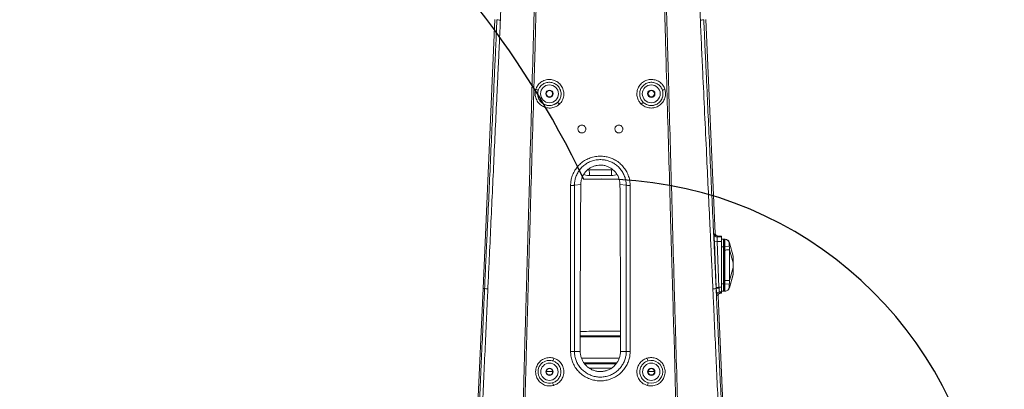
# Model space of a CAD drawing. Header units: millimetres. Extents: x 0 to 16820, y 0 to 11880.
# Tile 20 of 122: x 2093 to 3157, y 7331 to 7729. Entities that reach past the tile are written whole.
import ezdxf

# ---------------------------------------------------------------- set-up
doc = ezdxf.new("R2010")
doc.units = ezdxf.units.MM
doc.header["$LTSCALE"] = 20
doc.linetypes.add('PHANTOM', pattern=[12.7, 6.35, -1.27, 1.27, -1.27, 1.27, -1.27])
doc.styles.add('SLDTEXTSTYLE0', font='TXT', dxfattribs={"width": 0.605})
doc.dimstyles.new('SLDDIMSTYLE0', dxfattribs={"dimtxt": 140, "dimasz": 100, "dimexe": 0, "dimexo": 0.0625, "dimgap": 35, "dimtad": 1, "dimtoh": 1, "dimdec": 0, "dimrnd": 1e-09, "dimzin": 12, "dimdsep": 46, "dimtxsty": 'SLDTEXTSTYLE0', "dimsah": 1, "dimcen": 0.09, "dimadec": 0, "dimazin": 0, "dimtfac": 1, "dimtofl": 0, "dimtmove": 0, "dimatfit": 3, "dimfxl": 1, "dimfrac": 2, "dimtolj": 1, "dimtzin": 12, "dimarcsym": 0})

# ---------------------------------------------------------------- blocks, each defined once
blk = doc.blocks.new('*D5')
at = {"color": 7, "linetype": 'Continuous', "lineweight": 0}
for p, q in [((2720.8, 9015.3), (5150.8, 9015.3)), ((5120.8, 9015.3), (5120.8, 6644.5)), ((2871, 6644.5), (5150.8, 6644.5))]:
    blk.add_line(p, q, dxfattribs=at)
for points in [[(5120.8, 9015.3), (5105.8, 8915.3), (5135.8, 8915.3)], [(5120.8, 6644.5), (5135.8, 6744.5), (5105.8, 6744.5)]]:
    blk.add_solid(points, dxfattribs=at)
at = {"color": 7, "linetype": 'Continuous', "lineweight": 0, "insert": (4940.3, 7616), "char_height": 140, "attachment_point": 1, "rotation": 90, "style": 'SLDTEXTSTYLE0'}
blk.add_mtext('2371', dxfattribs=at)

msp = doc.modelspace()

# ---------------------------------------------------------------- linework, layer by layer
at = {"color": 7, "linetype": 'Continuous', "lineweight": 0}
for p, q in [((2606.89, 7729.47), (2593.99, 7439.47)), ((2844.94, 7498.77), (2834.67, 7729.47)), ((2708.8, 7567.48), (2707.28, 7567.6)), ((2732.76, 7567.48), (2708.8, 7567.48)), ((2734.28, 7567.59), (2732.76, 7567.48)), ((2692.81, 7550.74), (2699.6, 7551.64)), ((2699.6, 7551.64), (2699.6, 7551.47)), ((2748.76, 7550.74), (2741.97, 7551.64)), ((2741.97, 7551.47), (2741.97, 7551.64)), ((2847.94, 7495.91), (2851.78, 7495.91)), ((2851.78, 7495.91), (2851.78, 7494.99)), ((2851.78, 7489.99), (2851.78, 7494.99)), ((2851.78, 7492.47), (2853.78, 7492.47)), ((2853.78, 7484.47), (2853.78, 7492.47)), ((2853.93, 7492.37), (2854.28, 7492.47)), ((2854.28, 7492.47), (2854.28, 7484.47)), ((2855.23, 7492.47), (2854.28, 7492.47)), ((2855.23, 7492.47), (2855.44, 7492.47)), ((2851.78, 7478.18), (2851.78, 7489.99)), ((2853.78, 7444.47), (2853.78, 7484.47)), ((2854.28, 7484.47), (2854.28, 7444.47)), ((2864.18, 7474.38), (2860.31, 7488.8)), ((2851.78, 7440.65), (2851.78, 7478.18)), ((2860.31, 7440.13), (2864.13, 7454.37)), ((2593.99, 7439.47), (2580.92, 7145.69)), ((2851.78, 7435.66), (2851.78, 7440.65)), ((2853.78, 7436.47), (2853.78, 7444.47)), ((2854.28, 7444.47), (2854.28, 7436.47)), ((2847.94, 7431.34), (2847.94, 7431.34)), ((2860.64, 7145.69), (2847.94, 7431.34)), ((2850.93, 7434.47), (2851.78, 7434.47)), ((2851.78, 7436.47), (2853.78, 7436.47)), ((2851.78, 7435.48), (2851.78, 7435.66)), ((2851.78, 7434.47), (2851.78, 7435.48)), ((2853.93, 7436.56), (2854.28, 7436.47)), ((2855.23, 7436.47), (2854.28, 7436.47)), ((2855.44, 7436.47), (2855.23, 7436.47)), ((2774.25, 7361.69), (2772.22, 7361.27))]:
    msp.add_line(p, q, dxfattribs=at)
at = {"color": 8, "linetype": 'Continuous', "lineweight": 0}
for p, q in [((2707.17, 7567.49), (2708.8, 7567.36)), ((2708.8, 7567.48), (2708.8, 7567.36)), ((2708.8, 7567.36), (2732.76, 7567.36)), ((2732.76, 7567.36), (2734.4, 7567.48)), ((2732.76, 7567.48), (2732.76, 7567.36)), ((2692.81, 7550.74), (2692.81, 7550.74)), ((2748.76, 7550.74), (2748.76, 7550.74)), ((2844.06, 7497.86), (2844.94, 7498.77)), ((2847.94, 7495.91), (2847.06, 7494.99)), ((2847.06, 7494.99), (2851.78, 7494.99)), ((2853.93, 7492.37), (2853.93, 7484.47)), ((2846.98, 7489.99), (2843.98, 7489.87)), ((2845.94, 7440.53), (2843.98, 7489.87)), ((2846.98, 7489.99), (2848.93, 7440.65)), ((2851.78, 7489.99), (2846.98, 7489.99)), ((2851.78, 7484.47), (2853.78, 7484.47)), ((2853.78, 7484.47), (2853.93, 7484.47)), ((2853.93, 7484.47), (2854.28, 7484.47)), ((2853.93, 7484.47), (2853.93, 7444.47)), ((2855.23, 7484.47), (2854.28, 7484.47)), ((2855.23, 7484.47), (2860.14, 7484.92)), ((2855.44, 7480.88), (2855.23, 7484.47)), ((2855.44, 7448.05), (2855.44, 7480.88)), ((2860.28, 7488.73), (2864.16, 7474.18)), ((2860.28, 7480.91), (2860.28, 7480.91)), ((2860.28, 7480.91), (2864.16, 7467.08)), ((2851.6, 7440.65), (2851.78, 7478.18)), ((2860.28, 7448.02), (2864.16, 7461.85)), ((2855.23, 7444.47), (2855.44, 7448.05)), ((2860.28, 7440.21), (2864.16, 7454.75)), ((2595.72, 7439.39), (2593.99, 7439.47)), ((2595.72, 7439.39), (2595.72, 7439.39)), ((2845.85, 7439.39), (2845.99, 7439.4)), ((2845.85, 7439.39), (2845.85, 7439.39)), ((2848.93, 7440.65), (2845.94, 7440.53)), ((2845.99, 7439.4), (2845.99, 7439.4)), ((2848.93, 7440.65), (2851.6, 7440.65)), ((2851.78, 7440.65), (2851.6, 7440.65)), ((2851.6, 7435.66), (2851.6, 7440.65)), ((2851.78, 7444.47), (2853.78, 7444.47)), ((2853.78, 7444.47), (2853.93, 7444.47)), ((2853.93, 7444.47), (2854.28, 7444.47)), ((2853.93, 7444.47), (2853.93, 7436.56)), ((2855.23, 7444.47), (2854.28, 7444.47)), ((2860.14, 7444.01), (2855.23, 7444.47)), ((2847.94, 7431.34), (2846.69, 7432.53)), ((2851.6, 7435.66), (2849.68, 7435.66)), ((2849.68, 7435.66), (2850.93, 7434.47)), ((2851.78, 7435.48), (2851.6, 7435.66)), ((2699.04, 7387.15), (2742.52, 7387.22)), ((2699.05, 7371.47), (2692.78, 7371.47)), ((2741.25, 7364.25), (2700.39, 7364.19)), ((2700.45, 7364.02), (2741.19, 7364.02)), ((2742.52, 7371.47), (2748.79, 7371.47)), ((2738.51, 7359.03), (2703.01, 7359.03)), ((2703.66, 7358.21), (2737.94, 7358.21)), ((2732.48, 7353.22), (2709.15, 7353.22)), ((2662.39, 7349.71), (2669.17, 7349.71)), ((2772.39, 7349.71), (2779.17, 7349.71))]:
    msp.add_line(p, q, dxfattribs=at)
at = {"color": 8, "linetype": 'Continuous', "lineweight": 0, "flags": 128}
for points in [[(2860.32, 7488.81), (2860.32, 7488.81), (2860.28, 7488.73), (2860.28, 7488.73), (2860.28, 7488.73)], [(2864.13, 7454.37), (2864.14, 7454.45), (2864.16, 7454.75), (2864.16, 7454.75), (2864.16, 7454.75)], [(2692.78, 7371.47), (2692.39, 7371.47), (2691.94, 7371.47), (2691.45, 7371.47), (2690.92, 7371.47), (2690.36, 7371.47), (2689.77, 7371.47), (2689.17, 7371.47), (2688.57, 7371.47)], [(2753, 7371.47), (2752.39, 7371.47), (2751.8, 7371.47), (2751.21, 7371.47), (2750.65, 7371.47), (2750.12, 7371.47), (2749.63, 7371.47), (2749.18, 7371.47), (2748.79, 7371.47)]]:
    msp.add_lwpolyline(points, dxfattribs=at)
at = {"color": 8, "linetype": 'Continuous', "lineweight": 0}
for centre, radius in [((2665.78, 7649.47), 9.65), ((2775.78, 7649.47), 9.65), ((2665.78, 7349.47), 9.34), ((2775.78, 7349.47), 9.34)]:
    msp.add_circle(centre, radius, dxfattribs=at)
at = {"color": 7, "linetype": 'Continuous', "lineweight": 0}
for centre, radius in [((2665.78, 7649.47), 4), ((2665.78, 7649.47), 3.4), ((2775.78, 7649.47), 4), ((2775.78, 7649.47), 3.4), ((2665.78, 7349.47), 4), ((2665.78, 7349.47), 3.4), ((2775.78, 7349.47), 4), ((2775.78, 7349.47), 3.4)]:
    msp.add_circle(centre, radius, dxfattribs=at)
at = {"color": 7, "linetype": 'Continuous', "lineweight": 30}
for centre, radius, start, end in [((2720.78, 7139.47), 1875.82, 300, 180), ((1820.78, 7139.47), 975.82, 25.3311, 79.6689), ((2720.78, 7139.47), 417.89, 212.46931, 92.46931)]:
    msp.add_arc(centre, radius, start, end, dxfattribs=at)
at = {"color": 7, "linetype": 'PHANTOM', "lineweight": 30}
msp.add_arc((2720.78, 7139.47), 1203.01, 352.93959, 127.06041, dxfattribs=at)
at = {"color": 8, "linetype": 'Continuous', "lineweight": 0}
for centre, radius, start, end in [((2649.63, 7647.63), 6.82, 53.67304, 78.08634), ((2665.78, 7649.47), 12.65, 163.16023, 312.66112), ((2775.78, 7649.47), 12.65, 227.33888, 16.83977), ((2791.93, 7647.63), 6.82, 101.91366, 126.32696), ((2670.4, 7633.42), 7.82, 38.30102, 59.6245), ((2771.16, 7633.42), 7.82, 120.3755, 141.69898), ((2592.75, 7562.9), 116.14, 359.23387, 2.19849), ((2848.82, 7562.9), 116.14, 177.80151, 180.76613), ((2847.07, 7497.99), 3.01, 182.44695, 269.82521), ((2855.22, 7487.48), 4.98, 9.53103, 89.90366), ((2855.22, 7441.45), 4.98, 270.09634, 350.46897), ((2849.69, 7432.65), 3.01, 90.19411, 182.3532), ((2851.59, 7440.65), 4.99, 270.15623, 272.22654), ((2660.58, 7366.22), 10.07, 330.60817, 348.10168), ((2780.99, 7366.22), 10.07, 191.89832, 209.39183), ((2660.02, 7332.85), 10.14, 10.28908, 27.65136), ((2781.54, 7332.85), 10.14, 152.34864, 169.71092)]:
    msp.add_arc(centre, radius, start, end, dxfattribs=at)
at = {"color": 7, "linetype": 'Continuous', "lineweight": 0}
for centre, radius, start, end in [((2853.98, 7492.18), 0.2, 105, 180), ((2855.51, 7487.47), 5, 15.58023, 90), ((2859.28, 7473.34), 5, 0, 14.18181), ((2859.28, 7455.59), 5, 345.81762, 360), ((2855.51, 7441.47), 5, 270, 344.42991), ((2853.98, 7436.75), 0.2, 180, 255), ((2665.78, 7349.47), 12.34, 74.89575, 283.37667), ((2775.78, 7349.47), 12.34, 0, 105.05225), ((2775.78, 7349.47), 12.34, 256.64862, 0)]:
    msp.add_arc(centre, radius, start, end, dxfattribs=at)
at = {"color": 8, "linetype": 'Continuous', "lineweight": 0}
for centre, major_axis, ratio, start_param, end_param in [((2844.4, 7489.87), (-0.32, 8), 0.0523663, 0.0502764, 1.5687128), ((2847.4, 7489.99), (-0.32, 5), 0.0835792, 0.0470165, 1.5654529), ((2846.36, 7440.53), (-0.32, 8), 0.0523663, 1.5687128, 1.7109168), ((2846.36, 7440.52), (-0.36, 8), 0.0523557, 1.7088683, 3.0868971), ((2849.35, 7440.65), (-0.32, 5), 0.0835792, 1.5654529, 1.7067676), ((2849.35, 7440.65), (-0.36, 5), 0.0835093, 1.7061248, 3.0832466)]:
    msp.add_ellipse(centre, major_axis=major_axis, ratio=ratio, start_param=start_param, end_param=end_param, dxfattribs=at)
at = {"color": 7, "linetype": 'Continuous', "lineweight": 0}
for centre, major_axis, ratio, start_param, end_param in [((2846.5, 7497.4), (-0.92, 3.27), 0.3903221, 1.0321853, 1.0339818), ((2846.22, 7497.11), (3.46, -0.65), 0.2912362, 5.2804433, 5.2886995), ((2849.08, 7432.66), (3.5, 1.13), 0.3999254, 0.8897179, 0.8906646)]:
    msp.add_ellipse(centre, major_axis=major_axis, ratio=ratio, start_param=start_param, end_param=end_param, dxfattribs=at)
at = {"color": 8, "linetype": 'Continuous', "lineweight": 0}
for points, knots in [([(2623.35, 7960.47), (2623.05, 7953.81), (2621.52, 7920.52), (2618.76, 7860.59), (2615.93, 7798.7), (2614.11, 7759.13), (2613.33, 7741.89), (2612.93, 7733.27), (2612.73, 7728.96)], [0, 0, 0, 0, 0.0862891, 0.4314454, 0.7766017, 0.8882996, 0.9441525, 1, 1, 1, 1]), ([(2633.37, 7174.79), (2635.45, 7247.99), (2637.69, 7326.61), (2640.07, 7410.64), (2640.53, 7426.89), (2640.98, 7443.16), (2641.44, 7459.4), (2641.89, 7475.62), (2643.1, 7518.91), (2645.23, 7594.75), (2647.36, 7671.35), (2648.8, 7722.02), (2649.34, 7741.14), (2649.88, 7760.28), (2650.43, 7779.44), (2650.97, 7798.59), (2652.67, 7858.61), (2654.2, 7912.24), (2655.54, 7959.49)], [0, 0, 0, 0, 0.2792859, 0.2999581, 0.3206291, 0.3412857, 0.3620532, 0.3828269, 0.4036009, 0.5282736, 0.6736474, 0.6979609, 0.7222793, 0.7466245, 0.7709922, 0.7953623, 0.8197104, 1, 1, 1, 1]), ([(2657.57, 7959.47), (2656.4, 7918.24), (2654.64, 7856.4), (2652.76, 7789.4), (2651.87, 7758.48), (2651.41, 7743.01), (2650.96, 7727.54), (2650.46, 7706.96), (2649.74, 7681.36), (2648.48, 7640.42), (2646.56, 7571.95), (2644.65, 7506.26), (2643.13, 7453.33), (2642.48, 7430.53), (2641.83, 7407.7), (2641.17, 7384.86), (2638.98, 7307.21), (2637, 7237.17), (2635.23, 7174.74)], [0, 0, 0, 0, 0.1573056, 0.2359583, 0.2556351, 0.2753188, 0.2949874, 0.3146437, 0.3539441, 0.3932498, 0.4718575, 0.6166051, 0.6456224, 0.6746502, 0.7036981, 0.7327549, 0.7617967, 1, 1, 1, 1]), ([(2806.34, 7174.74), (2804.06, 7255.3), (2801.63, 7341.19), (2799.05, 7432.41), (2798.58, 7448.39), (2797.81, 7474.98), (2796.12, 7534.1), (2794.01, 7606.92), (2792.22, 7670.08), (2791.33, 7701.68), (2790.81, 7720.7), (2789.85, 7751.73), (2788.59, 7794.7), (2786.63, 7867.93), (2785.05, 7922.85), (2784, 7959.47)], [0, 0, 0, 0, 0.3073846, 0.327724, 0.3480709, 0.3684125, 0.4296659, 0.5750813, 0.6477899, 0.6720601, 0.6963302, 0.7205812, 0.7904358, 0.8602906, 1, 1, 1, 1]), ([(2786.03, 7959.49), (2787.08, 7922.89), (2788.66, 7867.97), (2790.64, 7794.75), (2791.89, 7751.81), (2792.85, 7720.83), (2793.37, 7701.87), (2794.24, 7670.29), (2795.98, 7607.11), (2798.11, 7531.33), (2799.84, 7469.89), (2800.58, 7441.5), (2801, 7427.22), (2801.42, 7412.94), (2802.81, 7365.26), (2805.03, 7285.88), (2807.15, 7211.25), (2808.19, 7174.79)], [0, 0, 0, 0, 0.13969, 0.2095351, 0.27938, 0.3035529, 0.3277447, 0.3519365, 0.4246997, 0.5702333, 0.6426271, 0.6607719, 0.6789286, 0.6970993, 0.7152633, 0.8608796, 1, 1, 1, 1]), ([(2828.83, 7728.96), (2828.61, 7733.79), (2828.17, 7743.44), (2827.29, 7762.74), (2825.74, 7796.52), (2822.64, 7864.04), (2819.98, 7921.91), (2818.21, 7960.47)], [0, 0, 0, 0, 0.06252752, 0.12506135, 0.25012822, 0.50025939, 1, 1, 1, 1]), ([(2595.72, 7439.39), (2595.72, 7439.39), (2595.98, 7445.49), (2596.51, 7457.66), (2597.34, 7475.85), (2598.2, 7494), (2599.89, 7530.33), (2602.39, 7584.72), (2604.88, 7639.06), (2606.56, 7675.13), (2607.41, 7693.15), (2608.24, 7711.22), (2608.75, 7723.33), (2609.01, 7729.38)], [0, 0, 0, 0, 0.0000002, 0.062673, 0.1253815, 0.1881329, 0.2508642, 0.5018245, 0.7508534, 0.8131623, 0.8754996, 0.9377753, 1, 1, 1, 1]), ([(2612.73, 7728.96), (2612.47, 7722.89), (2611.95, 7710.74), (2611.11, 7692.6), (2610.25, 7674.5), (2608.54, 7638.28), (2605.99, 7583.84), (2603.15, 7523.43), (2601.27, 7483.15), (2600.32, 7463.06), (2599.76, 7451), (2599.4, 7442.91), (2599.23, 7438.87)], [0, 0, 0, 0, 0.062436, 0.1249228, 0.1874711, 0.2499911, 0.5001696, 0.7504614, 0.8752067, 0.9168152, 0.958421, 1, 1, 1, 1]), ([(2612.73, 7728.96), (2612.67, 7728.97), (2612.23, 7729), (2611.03, 7729.09), (2609.51, 7729.24), (2609.18, 7729.33), (2609.01, 7729.38)], [0, 0, 0, 0, 0.0302191, 0.2005228, 0.6002614, 1, 1, 1, 1]), ([(2828.83, 7728.96), (2828.9, 7728.97), (2829.33, 7729), (2830.53, 7729.09), (2832.06, 7729.24), (2832.39, 7729.33), (2832.56, 7729.38)], [0, 0, 0, 0, 0.0302191, 0.2005227, 0.6002613, 1, 1, 1, 1]), ([(2842.34, 7438.87), (2842.07, 7444.94), (2841.55, 7457.08), (2840.7, 7475.2), (2839.83, 7493.28), (2838.12, 7529.48), (2835.32, 7589.39), (2832.35, 7652.55), (2830.29, 7696.22), (2829.43, 7714.88), (2829.03, 7724.27), (2828.83, 7728.96)], [0, 0, 0, 0, 0.06242419, 0.12488487, 0.18738929, 0.24987315, 0.49983923, 0.80701946, 0.90346879, 0.95174688, 1, 1, 1, 1]), ([(2832.56, 7729.38), (2832.81, 7723.33), (2833.33, 7711.23), (2834.16, 7693.17), (2835, 7675.16), (2836.68, 7639.08), (2839.18, 7584.73), (2841.68, 7530.34), (2843.37, 7494.01), (2844.22, 7475.86), (2845.06, 7457.67), (2845.59, 7445.49), (2845.85, 7439.39), (2845.85, 7439.39)], [0, 0, 0, 0, 0.0621914, 0.1244338, 0.1867378, 0.2490133, 0.4982006, 0.7490619, 0.8118117, 0.8745816, 0.9373085, 0.9999998, 1, 1, 1, 1]), ([(2651.04, 7654.31), (2651.57, 7655.63), (2652.41, 7657.75), (2654.4, 7660.2), (2656.32, 7661.93), (2658.53, 7663.3), (2660.97, 7664.3), (2663.57, 7664.85), (2666.23, 7664.97), (2668.87, 7664.62), (2671.42, 7663.85), (2673.8, 7662.67), (2675.93, 7661.12), (2677.77, 7659.25), (2679.27, 7657.12), (2680.39, 7654.78), (2681.1, 7652.3), (2681.39, 7649.75), (2681.25, 7647.18), (2680.67, 7644.67), (2679.68, 7642.3), (2678.32, 7640.11), (2677.13, 7638.88), (2676.54, 7638.27)], [0, 0, 0, 0, 0.0757416, 0.1215656, 0.1673901, 0.2139164, 0.2604455, 0.3075386, 0.3546354, 0.4017865, 0.4489397, 0.4956581, 0.542376, 0.5885186, 0.6346591, 0.6803933, 0.7261252, 0.7717194, 0.817312, 0.8629893, 0.908666, 0.9543329, 1, 1, 1, 1]), ([(2674.36, 7640.16), (2674.83, 7640.65), (2675.8, 7641.64), (2676.91, 7643.4), (2677.74, 7645.32), (2678.23, 7647.34), (2678.37, 7649.44), (2678.16, 7651.52), (2677.6, 7653.55), (2676.71, 7655.47), (2675.5, 7657.23), (2674, 7658.77), (2672.25, 7660.05), (2670.3, 7661.02), (2668.19, 7661.65), (2666.02, 7661.91), (2663.83, 7661.8), (2661.72, 7661.32), (2659.73, 7660.49), (2657.94, 7659.35), (2656.38, 7657.93), (2654.78, 7655.93), (2654.1, 7654.2), (2653.68, 7653.13)], [0, 0, 0, 0, 0.0446499, 0.0905733, 0.1352714, 0.1812514, 0.2260214, 0.2720726, 0.3172206, 0.363664, 0.4094708, 0.4566055, 0.5031427, 0.5510537, 0.5979899, 0.6463373, 0.6929956, 0.7410643, 0.7868605, 0.8340219, 0.8788734, 0.9250281, 1, 1, 1, 1]), ([(2765.03, 7638.27), (2764.05, 7639.34), (2762.49, 7641.05), (2761.16, 7643.94), (2760.44, 7646.42), (2760.17, 7649), (2760.34, 7651.61), (2760.96, 7654.16), (2762, 7656.6), (2763.45, 7658.83), (2765.27, 7660.8), (2767.39, 7662.43), (2769.73, 7663.68), (2772.25, 7664.52), (2774.83, 7664.94), (2777.44, 7664.91), (2779.98, 7664.47), (2782.39, 7663.61), (2784.62, 7662.37), (2786.61, 7660.77), (2788.29, 7658.86), (2789.65, 7656.7), (2790.23, 7655.11), (2790.52, 7654.31)], [0, 0, 0, 0, 0.07725439, 0.1229541, 0.16865426, 0.21481579, 0.26097874, 0.30776852, 0.35456069, 0.40180217, 0.44904607, 0.49620422, 0.54336304, 0.5899149, 0.6364649, 0.68226908, 0.72807003, 0.77338548, 0.81869825, 0.86398465, 0.90927025, 0.95463445, 1, 1, 1, 1]), ([(2787.89, 7653.13), (2787.66, 7653.77), (2787.2, 7655.06), (2786.11, 7656.81), (2784.75, 7658.38), (2783.15, 7659.69), (2781.34, 7660.73), (2779.38, 7661.45), (2777.3, 7661.85), (2775.17, 7661.89), (2773.03, 7661.57), (2770.97, 7660.9), (2769.02, 7659.87), (2767.29, 7658.53), (2765.8, 7656.9), (2764.63, 7655.07), (2763.79, 7653.06), (2763.32, 7650.98), (2763.2, 7648.85), (2763.44, 7646.77), (2764.04, 7644.75), (2765.14, 7642.42), (2766.41, 7641.03), (2767.21, 7640.16)], [0, 0, 0, 0, 0.0442859, 0.0898273, 0.1342006, 0.1798347, 0.2245101, 0.2704506, 0.3158934, 0.3626377, 0.4090026, 0.4567274, 0.5036826, 0.5520493, 0.5988926, 0.6471575, 0.693286, 0.7407979, 0.7860823, 0.8326935, 0.8774005, 0.9233901, 1, 1, 1, 1]), ([(2676.54, 7638.27), (2675.81, 7637.65), (2674.41, 7636.48), (2671.99, 7635.24), (2669.5, 7634.41), (2666.91, 7634.03), (2664.29, 7634.08), (2661.72, 7634.58), (2659.26, 7635.49), (2657, 7636.81), (2654.97, 7638.48), (2653.26, 7640.48), (2651.9, 7642.74), (2650.94, 7645.19), (2650.35, 7648.01), (2650.27, 7651.12), (2650.79, 7653.26), (2651.04, 7654.31)], [0, 0, 0, 0, 0.0699872, 0.1342119, 0.1984346, 0.2622956, 0.326155, 0.3898313, 0.4535068, 0.5173043, 0.5811024, 0.6452442, 0.709388, 0.7735648, 0.8377442, 0.9207271, 1, 1, 1, 1]), ([(2653.68, 7653.13), (2653.47, 7652.28), (2653.04, 7650.55), (2653.1, 7648.04), (2653.58, 7645.76), (2654.35, 7643.77), (2655.46, 7641.94), (2656.85, 7640.33), (2658.49, 7638.97), (2660.34, 7637.91), (2662.33, 7637.17), (2664.42, 7636.77), (2666.54, 7636.73), (2668.65, 7637.04), (2670.67, 7637.71), (2672.63, 7638.71), (2673.76, 7639.67), (2674.36, 7640.16)], [0, 0, 0, 0, 0.079279, 0.1622, 0.2262818, 0.2903602, 0.354397, 0.4184323, 0.4821771, 0.5459226, 0.6096279, 0.6733352, 0.7372905, 0.8012482, 0.8655829, 0.9299197, 1, 1, 1, 1]), ([(2790.52, 7654.31), (2790.84, 7652.95), (2791.21, 7651.36), (2791.23, 7648.23), (2790.82, 7645.62), (2789.6, 7642.6), (2788.23, 7640.37), (2786.49, 7638.39), (2784.46, 7636.73), (2782.17, 7635.43), (2779.69, 7634.53), (2777.08, 7634.07), (2774.44, 7634.04), (2771.82, 7634.48), (2769.33, 7635.34), (2767.02, 7636.58), (2765.69, 7637.7), (2765.03, 7638.27)], [0, 0, 0, 0, 0.1024295, 0.1196827, 0.230321, 0.2941682, 0.3580132, 0.4219109, 0.4858074, 0.5499398, 0.6140723, 0.6785092, 0.7429473, 0.8076674, 0.8723895, 0.9361938, 1, 1, 1, 1]), ([(2767.21, 7640.16), (2767.74, 7639.72), (2768.81, 7638.81), (2770.68, 7637.8), (2772.71, 7637.09), (2774.82, 7636.74), (2776.98, 7636.75), (2779.08, 7637.12), (2781.11, 7637.85), (2782.96, 7638.89), (2784.63, 7640.24), (2786.03, 7641.83), (2787.15, 7643.65), (2788.14, 7646.09), (2788.47, 7648.22), (2788.45, 7650.75), (2788.15, 7652.03), (2787.89, 7653.13)], [0, 0, 0, 0, 0.063018, 0.1278013, 0.1917022, 0.2574719, 0.3210457, 0.3864913, 0.4496824, 0.5147393, 0.577628, 0.6423664, 0.7051891, 0.7698392, 0.8803376, 0.897579, 1, 1, 1, 1]), ([(2688.61, 7550.55), (2688.69, 7552.09), (2688.84, 7555.19), (2689.97, 7559.97), (2691.91, 7564.74), (2694.75, 7569.33), (2698.34, 7573.37), (2702.55, 7576.77), (2707.28, 7579.4), (2712.61, 7581.32), (2718.46, 7582.28), (2724.14, 7582.16), (2729.23, 7581.18), (2733.9, 7579.56), (2738.48, 7577.11), (2742.78, 7573.8), (2746.44, 7569.81), (2749.39, 7565.29), (2751.49, 7560.33), (2752.73, 7555.36), (2752.88, 7552.06), (2752.95, 7550.55)], [0, 0, 0, 0, 0.0464563, 0.0929122, 0.1468015, 0.2006915, 0.2544845, 0.3082775, 0.3620463, 0.4158155, 0.4769513, 0.5380882, 0.5847355, 0.631383, 0.6854194, 0.7394549, 0.7932981, 0.8471398, 0.9008969, 0.9546512, 1, 1, 1, 1]), ([(2748.76, 7550.74), (2748.76, 7550.74), (2748.76, 7552.05), (2748.55, 7554.92), (2747.53, 7559.26), (2745.71, 7563.59), (2743.16, 7567.56), (2739.98, 7571.06), (2736.24, 7573.97), (2732.25, 7576.12), (2728.17, 7577.54), (2723.72, 7578.41), (2718.75, 7578.52), (2713.64, 7577.67), (2708.99, 7575.98), (2704.86, 7573.67), (2701.2, 7570.68), (2698.08, 7567.14), (2695.62, 7563.12), (2693.95, 7558.94), (2693.02, 7554.78), (2692.81, 7552.08), (2692.81, 7550.74), (2692.81, 7550.74)], [0, 0, 0, 0, 0.0000007, 0.0451685, 0.0988716, 0.152577, 0.2064415, 0.2603065, 0.3143935, 0.3684806, 0.4151718, 0.4618626, 0.5230621, 0.5842605, 0.6380837, 0.691907, 0.7457443, 0.7995825, 0.8534543, 0.9073264, 0.953663, 0.9999993, 1, 1, 1, 1]), ([(2708.88, 7561.35), (2707.65, 7561.39), (2705.54, 7561.47), (2703.53, 7562.05), (2702.7, 7562.29)], [0, 0, 0, 0, 0.5858351, 1, 1, 1, 1]), ([(2732.69, 7561.35), (2729.36, 7561.35), (2721.42, 7561.36), (2713.48, 7561.35), (2708.88, 7561.35)], [0, 0, 0, 0, 0.4199783, 1, 1, 1, 1]), ([(2738.88, 7562.24), (2737.9, 7561.99), (2735.87, 7561.46), (2733.77, 7561.39), (2732.69, 7561.35)], [0, 0, 0, 0, 0.486087, 1, 1, 1, 1]), ([(2688.57, 7371.47), (2688.56, 7384.85), (2688.56, 7402.66), (2688.56, 7424.9), (2688.56, 7438.21), (2688.56, 7460.38), (2688.59, 7497.77), (2688.6, 7530.81), (2688.61, 7550.55)], [0, 0, 0, 0, 0.2233859, 0.2974703, 0.3715499, 0.4455633, 0.6686945, 1, 1, 1, 1]), ([(2692.81, 7550.74), (2692.43, 7550.7), (2691.66, 7550.61), (2690.21, 7550.56), (2689.17, 7550.54), (2688.69, 7550.55), (2688.61, 7550.55)], [0, 0, 0, 0, 0.3492425, 0.698485, 0.9545073, 1, 1, 1, 1]), ([(2692.81, 7550.74), (2692.81, 7537.6), (2692.8, 7511.32), (2692.78, 7480.65), (2692.78, 7458.75), (2692.78, 7445.6), (2692.77, 7433.33), (2692.77, 7421.99), (2692.77, 7401.69), (2692.78, 7384.84), (2692.78, 7371.47)], [0, 0, 0, 0, 0.2203536, 0.4407072, 0.5142127, 0.587713, 0.6611596, 0.7189994, 0.7768459, 1, 1, 1, 1]), ([(2752.95, 7550.55), (2752.87, 7550.55), (2752.39, 7550.54), (2751.35, 7550.56), (2749.91, 7550.61), (2749.14, 7550.7), (2748.76, 7550.74)], [0, 0, 0, 0, 0.0492531, 0.301534, 0.650767, 1, 1, 1, 1]), ([(2748.79, 7371.47), (2748.79, 7380.83), (2748.79, 7399.56), (2748.8, 7423.1), (2748.79, 7442.11), (2748.79, 7470.58), (2748.77, 7506.78), (2748.76, 7538.19), (2748.76, 7550.74)], [0, 0, 0, 0, 0.1562453, 0.3124905, 0.3927575, 0.4732716, 0.7896831, 1, 1, 1, 1]), ([(2752.95, 7550.55), (2752.96, 7538), (2752.98, 7506.58), (2753, 7468.98), (2753.01, 7437.55), (2753.01, 7418.74), (2753.01, 7396.71), (2753, 7380.95), (2753, 7371.47)], [0, 0, 0, 0, 0.2105951, 0.5273618, 0.6320393, 0.7368186, 0.8416061, 1, 1, 1, 1]), ([(2855.23, 7484.47), (2855.2, 7485.36), (2855.15, 7487.16), (2855.12, 7489.56), (2855.13, 7491.37), (2855.16, 7492.33), (2855.21, 7492.43), (2855.23, 7492.47)], [0, 0, 0, 0, 0.2145542, 0.4291117, 0.6435993, 0.8580644, 1, 1, 1, 1]), ([(2855.44, 7492.47), (2855.99, 7492.41), (2857.09, 7492.31), (2858.55, 7491.49), (2859.71, 7490.28), (2860.09, 7489.24), (2860.28, 7488.73)], [0, 0, 0, 0, 0.25, 0.5000001, 0.75, 1, 1, 1, 1]), ([(2855.44, 7480.88), (2855.99, 7480.88), (2857.09, 7480.89), (2858.55, 7480.9), (2859.71, 7480.91), (2860.09, 7480.91), (2860.28, 7480.91)], [0, 0, 0, 0, 0.25, 0.5, 0.75, 1, 1, 1, 1]), ([(2860.14, 7488.31), (2860.11, 7488.24), (2860.06, 7488.1), (2860.03, 7487.41), (2860.05, 7486.44), (2860.09, 7485.54), (2860.13, 7485.02), (2860.14, 7484.92)], [0, 0, 0, 0, 0.2300681, 0.4596408, 0.7001542, 0.9429837, 1, 1, 1, 1]), ([(2860.28, 7488.73), (2860.28, 7488.73), (2860.31, 7488.6), (2860.28, 7488.45), (2860.19, 7488.36), (2860.14, 7488.31)], [0, 0, 0, 0, 0.0000141, 0.497792, 1, 1, 1, 1]), ([(2860.14, 7484.92), (2860.19, 7484.25), (2860.28, 7482.92), (2860.31, 7481.57), (2860.28, 7480.91), (2860.28, 7480.91)], [0, 0, 0, 0, 0.4988923, 0.9999851, 1, 1, 1, 1]), ([(2860.28, 7480.91), (2860.28, 7480.91), (2860.29, 7477.58), (2860.32, 7470.91), (2860.32, 7459.95), (2860.3, 7452.32), (2860.28, 7448.02), (2860.28, 7448.02)], [0, 0, 0, 0, 0.0000018, 0.3040237, 0.6080475, 0.9999982, 1, 1, 1, 1]), ([(2864.16, 7474.18), (2864.16, 7474.18), (2864.14, 7474.43), (2864.12, 7474.63), (2864.13, 7474.57), (2864.13, 7474.56)], [0, 0, 0, 0, 0.0000226, 0.953788, 1, 1, 1, 1]), ([(2864.16, 7474.17), (2864.16, 7474.17), (2864.16, 7474.18), (2864.16, 7474.18), (2864.16, 7474.18)], [0, 0, 0, 0, 0.62719176, 1, 1, 1, 1]), ([(2864.16, 7467.08), (2864.17, 7467.7), (2864.19, 7468.95), (2864.2, 7470.6), (2864.2, 7472.03), (2864.2, 7473.31), (2864.17, 7473.86), (2864.16, 7474.17)], [0, 0, 0, 0, 0.1893856, 0.3845407, 0.5673169, 0.7563145, 1, 1, 1, 1]), ([(2864.28, 7473.1), (2864.28, 7473.15), (2864.28, 7473.51), (2864.22, 7473.87), (2864.16, 7474.17)], [0, 0, 0, 0, 0.1438554, 1, 1, 1, 1]), ([(2864.16, 7461.85), (2864.16, 7461.85), (2864.14, 7462.65), (2864.12, 7463.96), (2864.13, 7465.73), (2864.15, 7466.64), (2864.16, 7467.08), (2864.16, 7467.08)], [0, 0, 0, 0, 0.0000113, 0.4764089, 0.7349432, 0.9999887, 1, 1, 1, 1]), ([(2864.16, 7467.08), (2864.16, 7467.08), (2864.16, 7467.08), (2864.16, 7467.08), (2864.16, 7467.08)], [0, 0, 0, 0, 0.6284235, 1, 1, 1, 1]), ([(2864.28, 7466.85), (2864.28, 7466.86), (2864.28, 7466.94), (2864.22, 7467.02), (2864.16, 7467.08)], [0, 0, 0, 0, 0.1438554, 1, 1, 1, 1]), ([(2864.28, 7462.08), (2864.28, 7462.07), (2864.28, 7461.99), (2864.22, 7461.92), (2864.16, 7461.85)], [0, 0, 0, 0, 0.1438554, 1, 1, 1, 1]), ([(2864.16, 7461.85), (2864.16, 7461.85), (2864.16, 7461.85), (2864.16, 7461.85), (2864.16, 7461.85)], [0, 0, 0, 0, 0.6271918, 1, 1, 1, 1]), ([(2864.16, 7454.76), (2864.17, 7454.99), (2864.19, 7455.47), (2864.2, 7456.56), (2864.2, 7457.92), (2864.2, 7459.66), (2864.17, 7461.06), (2864.16, 7461.85)], [0, 0, 0, 0, 0.1893856, 0.3845407, 0.5673169, 0.7563145, 1, 1, 1, 1]), ([(2855.44, 7448.05), (2855.99, 7448.05), (2857.09, 7448.04), (2858.55, 7448.03), (2859.71, 7448.02), (2860.09, 7448.02), (2860.28, 7448.02)], [0, 0, 0, 0, 0.25000004, 0.50000006, 0.75000004, 1, 1, 1, 1]), ([(2860.28, 7448.02), (2860.28, 7448.02), (2860.31, 7447.36), (2860.28, 7446.02), (2860.19, 7444.68), (2860.14, 7444.01)], [0, 0, 0, 0, 0.0000141, 0.497792, 1, 1, 1, 1]), ([(2864.28, 7455.83), (2864.28, 7455.78), (2864.28, 7455.42), (2864.22, 7455.06), (2864.16, 7454.76)], [0, 0, 0, 0, 0.1438554, 1, 1, 1, 1]), ([(2864.16, 7454.75), (2864.16, 7454.75), (2864.16, 7454.76), (2864.16, 7454.76), (2864.16, 7454.76)], [0, 0, 0, 0, 0.6284235, 1, 1, 1, 1]), ([(2583.67, 7173.84), (2585.66, 7217.68), (2588.66, 7283.86), (2592.16, 7361.21), (2593.94, 7400.3), (2594.94, 7422.65), (2595.46, 7433.81), (2595.72, 7439.39)], [0, 0, 0, 0, 0.4952572, 0.7476245, 0.8738082, 0.9369113, 1, 1, 1, 1]), ([(2599.23, 7438.87), (2598.96, 7433.3), (2598.44, 7422.16), (2597.42, 7399.86), (2595.61, 7360.84), (2593.05, 7305.1), (2590.03, 7239.58), (2588.04, 7196.36), (2587.08, 7175.44)], [0, 0, 0, 0, 0.0634643, 0.1269433, 0.2539077, 0.5078376, 0.7617274, 1, 1, 1, 1]), ([(2599.23, 7438.87), (2599.17, 7438.88), (2598.81, 7438.91), (2597.69, 7439.02), (2596.22, 7439.2), (2595.88, 7439.33), (2595.72, 7439.39)], [0, 0, 0, 0, 0.0298156, 0.1738654, 0.5869327, 1, 1, 1, 1]), ([(2842.34, 7438.87), (2842.4, 7438.88), (2842.76, 7438.91), (2843.87, 7439.02), (2845.35, 7439.2), (2845.68, 7439.33), (2845.85, 7439.39)], [0, 0, 0, 0, 0.0298156, 0.1738654, 0.5869327, 1, 1, 1, 1]), ([(2854.49, 7175.44), (2852.5, 7218.66), (2849.48, 7284.17), (2845.95, 7360.84), (2844.14, 7399.86), (2843.13, 7422.16), (2842.6, 7433.3), (2842.34, 7438.87)], [0, 0, 0, 0, 0.4921624, 0.7460771, 0.8730346, 0.9365246, 1, 1, 1, 1]), ([(2845.85, 7439.39), (2846.11, 7433.81), (2846.62, 7422.65), (2847.63, 7400.31), (2849.41, 7361.21), (2852.91, 7283.86), (2855.91, 7217.68), (2857.89, 7173.84)], [0, 0, 0, 0, 0.0630774, 0.1261692, 0.2523601, 0.5047428, 1, 1, 1, 1]), ([(2848.98, 7439.95), (2848.94, 7439.95), (2848.77, 7439.94), (2848.26, 7439.9), (2847.49, 7439.83), (2846.69, 7439.7), (2846.14, 7439.55), (2846.04, 7439.45), (2845.99, 7439.4)], [0, 0, 0, 0, 0.0280168, 0.1152595, 0.3364451, 0.5576301, 0.7788151, 1, 1, 1, 1]), ([(2855.23, 7436.47), (2855.2, 7436.55), (2855.15, 7436.73), (2855.12, 7438.11), (2855.13, 7440.14), (2855.16, 7442.39), (2855.21, 7443.87), (2855.23, 7444.47)], [0, 0, 0, 0, 0.2145542, 0.4291117, 0.6435993, 0.8580644, 1, 1, 1, 1]), ([(2860.28, 7440.21), (2860.09, 7439.69), (2859.71, 7438.65), (2858.55, 7437.45), (2857.09, 7436.62), (2855.99, 7436.52), (2855.44, 7436.47)], [0, 0, 0, 0, 0.24999996, 0.49999994, 0.74999996, 1, 1, 1, 1]), ([(2860.14, 7444.01), (2860.11, 7443.61), (2860.06, 7442.83), (2860.03, 7441.79), (2860.05, 7441.01), (2860.09, 7440.68), (2860.13, 7440.63), (2860.14, 7440.63)], [0, 0, 0, 0, 0.2300681, 0.4596408, 0.7001542, 0.9429837, 1, 1, 1, 1]), ([(2860.14, 7440.63), (2860.19, 7440.58), (2860.28, 7440.48), (2860.31, 7440.33), (2860.28, 7440.21), (2860.28, 7440.21)], [0, 0, 0, 0, 0.4988927, 0.9999859, 1, 1, 1, 1]), ([(2860.28, 7440.21), (2860.28, 7440.21), (2860.29, 7440.18), (2860.32, 7440.12), (2860.32, 7440.11), (2860.3, 7440.17), (2860.28, 7440.21), (2860.28, 7440.21)], [0, 0, 0, 0, 0.0000016, 0.3040235, 0.6080474, 0.9999982, 1, 1, 1, 1]), ([(2699.04, 7393.1), (2702.12, 7393.11), (2711.12, 7393.13), (2725.62, 7393.16), (2737.04, 7393.16), (2742.52, 7393.16)], [0, 0, 0, 0, 0.2120332, 0.6215166, 1, 1, 1, 1]), ([(2742.52, 7388.17), (2735.38, 7388.17), (2720.89, 7388.16), (2706.39, 7388.12), (2699.04, 7388.1)], [0, 0, 0, 0, 0.4929104, 1, 1, 1, 1]), ([(2670, 7334.66), (2669.79, 7334.61), (2668.75, 7334.35), (2666.82, 7334.09), (2664.25, 7334.18), (2661.7, 7334.71), (2659.31, 7335.66), (2657.09, 7337), (2655.15, 7338.68), (2653.5, 7340.68), (2652.22, 7342.9), (2651.32, 7345.34), (2650.8, 7348.08), (2650.81, 7350.89), (2651.34, 7353.64), (2652.24, 7356.06), (2653.55, 7358.31), (2655.21, 7360.3), (2657.19, 7361.99), (2659.4, 7363.31), (2661.83, 7364.24), (2664.35, 7364.75), (2666.94, 7364.82), (2668.97, 7364.54), (2670.12, 7364.23), (2670.43, 7364.14)], [0, 0, 0, 0, 0.0118043, 0.0569233, 0.1033646, 0.148439, 0.194827, 0.2397988, 0.2860698, 0.3309812, 0.3771846, 0.4221486, 0.4684098, 0.5251796, 0.5702608, 0.6166494, 0.6618427, 0.708352, 0.7535451, 0.8000553, 0.8451513, 0.8915608, 0.936544, 0.9828366, 1, 1, 1, 1]), ([(2670.43, 7364.14), (2671.53, 7363.73), (2673.42, 7363.02), (2675.79, 7361.34), (2677.63, 7359.54), (2679.15, 7357.42), (2680.29, 7355.1), (2681.03, 7352.6), (2681.34, 7350.03), (2681.21, 7347.43), (2680.66, 7344.91), (2679.69, 7342.5), (2678.35, 7340.31), (2676.65, 7338.36), (2674.19, 7336.35), (2671.85, 7335.19), (2670.22, 7334.73), (2670, 7334.66)], [0, 0, 0, 0, 0.088962, 0.1531658, 0.2192531, 0.2836746, 0.3499674, 0.4144697, 0.4808302, 0.5452517, 0.6115201, 0.6756888, 0.7416945, 0.8054854, 0.8711056, 0.9824049, 1, 1, 1, 1]), ([(2753, 7371.47), (2752.93, 7369.94), (2752.8, 7366.86), (2751.7, 7362.12), (2749.81, 7357.36), (2747.03, 7352.8), (2743.49, 7348.73), (2739.34, 7345.33), (2734.63, 7342.62), (2729.54, 7340.74), (2724.16, 7339.73), (2718.71, 7339.62), (2713.27, 7340.42), (2708.09, 7342.11), (2703.22, 7344.66), (2698.9, 7347.95), (2695.17, 7351.96), (2692.21, 7356.47), (2690.06, 7361.45), (2688.79, 7366.49), (2688.64, 7369.89), (2688.57, 7371.47)], [0, 0, 0, 0, 0.0455656, 0.0921396, 0.1444111, 0.1982007, 0.2507773, 0.3048556, 0.3579595, 0.4125751, 0.4660269, 0.5210013, 0.5745327, 0.6295928, 0.6830764, 0.738114, 0.7912124, 0.8458717, 0.8985362, 0.9527642, 1, 1, 1, 1]), ([(2692.78, 7371.47), (2692.78, 7371.47), (2692.78, 7370.09), (2693, 7367.16), (2694.06, 7362.78), (2695.91, 7358.46), (2698.48, 7354.51), (2701.69, 7351.02), (2705.47, 7348.13), (2709.68, 7345.89), (2714.22, 7344.41), (2718.93, 7343.69), (2723.7, 7343.79), (2728.38, 7344.67), (2732.82, 7346.32), (2736.91, 7348.66), (2740.53, 7351.66), (2743.6, 7355.19), (2746.02, 7359.17), (2747.66, 7363.31), (2748.59, 7367.44), (2748.79, 7370.13), (2748.79, 7371.47), (2748.79, 7371.47)], [0, 0, 0, 0, 0.0000007, 0.04716, 0.1005443, 0.1539314, 0.2077955, 0.2616624, 0.3159522, 0.3702443, 0.4246055, 0.4789689, 0.5332427, 0.5875168, 0.6414248, 0.695331, 0.7486682, 0.8020041, 0.8549904, 0.9079759, 0.9539875, 0.9999993, 1, 1, 1, 1]), ([(2771.57, 7334.66), (2770.45, 7335.04), (2768.54, 7335.7), (2766.12, 7337.32), (2764.23, 7339.06), (2762.65, 7341.13), (2761.45, 7343.42), (2760.63, 7345.9), (2760.25, 7348.46), (2760.3, 7351.06), (2760.78, 7353.6), (2761.68, 7356.04), (2762.96, 7358.26), (2764.6, 7360.26), (2767, 7362.34), (2769.3, 7363.56), (2770.92, 7364.07), (2771.14, 7364.14)], [0, 0, 0, 0, 0.08901335, 0.15322424, 0.21931772, 0.28374341, 0.35004005, 0.41454507, 0.48090831, 0.54533017, 0.61159896, 0.67576186, 0.74176152, 0.80553711, 0.87114168, 0.98246027, 1, 1, 1, 1]), ([(2771.14, 7364.14), (2772, 7364.35), (2773.68, 7364.76), (2776.3, 7364.82), (2778.84, 7364.48), (2781.32, 7363.69), (2783.6, 7362.51), (2785.67, 7360.95), (2787.43, 7359.09), (2788.87, 7356.94), (2789.93, 7354.59), (2790.58, 7352.07), (2790.81, 7349.5), (2790.59, 7346.91), (2789.96, 7344.42), (2788.91, 7342.04), (2787.49, 7339.89), (2785.7, 7337.99), (2783.65, 7336.43), (2781.34, 7335.24), (2778.89, 7334.45), (2776.32, 7334.1), (2773.85, 7334.15), (2772.28, 7334.5), (2771.57, 7334.66)], [0, 0, 0, 0, 0.0469703, 0.0920818, 0.1385137, 0.1835546, 0.229903, 0.2748341, 0.3210583, 0.3659251, 0.4120789, 0.4572727, 0.5037844, 0.5485488, 0.5945929, 0.6397605, 0.6862432, 0.7314357, 0.777946, 0.823063, 0.8694947, 0.9145036, 0.9608229, 1, 1, 1, 1])]:
    msp.add_open_spline(points, degree=3, knots=knots, dxfattribs=at)
at = {"color": 7, "linetype": 'Continuous', "lineweight": 0}
for points, knots in [([(2705.03, 7611.47), (2704.99, 7611.94), (2704.89, 7612.9), (2704.15, 7614.18), (2703.07, 7615.14), (2701.72, 7615.69), (2700.28, 7615.77), (2698.89, 7615.36), (2697.71, 7614.52), (2696.87, 7613.33), (2696.48, 7611.93), (2696.57, 7610.47), (2697.14, 7609.13), (2698.12, 7608.05), (2699.4, 7607.36), (2700.84, 7607.14), (2702.26, 7607.39), (2703.52, 7608.11), (2704.47, 7609.2), (2704.96, 7610.39), (2705.01, 7611.16), (2705.03, 7611.47)], [0, 0, 0, 0, 0.0539379, 0.1078825, 0.1616458, 0.2151209, 0.2683966, 0.3216609, 0.3751119, 0.4288606, 0.4828766, 0.5370039, 0.5910406, 0.6448377, 0.6983615, 0.751695, 0.8049908, 0.8584073, 0.9120528, 0.9659486, 1, 1, 1, 1]), ([(2745.03, 7611.47), (2744.99, 7611.95), (2744.89, 7612.91), (2744.15, 7614.18), (2743.06, 7615.15), (2741.71, 7615.7), (2740.25, 7615.76), (2738.87, 7615.35), (2737.69, 7614.5), (2736.87, 7613.31), (2736.48, 7611.92), (2736.57, 7610.46), (2737.14, 7609.12), (2738.13, 7608.04), (2739.42, 7607.35), (2740.86, 7607.14), (2742.28, 7607.4), (2743.54, 7608.13), (2744.48, 7609.22), (2744.97, 7610.4), (2745.01, 7611.17), (2745.03, 7611.47)], [0, 0, 0, 0, 0.0541139, 0.1082281, 0.1623084, 0.2161656, 0.2697158, 0.3230249, 0.3762732, 0.4296628, 0.4833221, 0.5372529, 0.5913393, 0.6454072, 0.6993006, 0.7529413, 0.8063529, 0.8596475, 0.9129849, 0.9665149, 1, 1, 1, 1]), ([(2741.97, 7551.64), (2741.93, 7552.4), (2741.85, 7554.16), (2741.3, 7556.86), (2740.27, 7559.87), (2738.66, 7562.87), (2736.46, 7565.73), (2733.79, 7568.17), (2730.76, 7570.13), (2727.44, 7571.53), (2724.08, 7572.34), (2720.64, 7572.59), (2717.22, 7572.3), (2713.78, 7571.42), (2710.54, 7569.97), (2707.57, 7568.01), (2704.98, 7565.58), (2702.81, 7562.74), (2701.17, 7559.57), (2699.92, 7555.86), (2699.71, 7553.15), (2699.6, 7551.64)], [0, 0, 0, 0, 0.0347923, 0.0801162, 0.1254402, 0.1801511, 0.2348604, 0.2894478, 0.3440325, 0.3981647, 0.4522953, 0.5003204, 0.553864, 0.607409, 0.6609386, 0.7144706, 0.7683156, 0.8221628, 0.8765315, 0.9309007, 1, 1, 1, 1]), ([(2699.6, 7551.47), (2699.5, 7531.08), (2699.34, 7497.53), (2699.13, 7459.63), (2699.05, 7437.61), (2699.04, 7424.35), (2699.05, 7402.3), (2699.04, 7384.67), (2699.05, 7371.47), (2699.05, 7371.47)], [0, 0, 0, 0, 0.340248, 0.5600613, 0.6334894, 0.7069697, 0.780454, 0.999998, 1, 1, 1, 1]), ([(2742.52, 7371.47), (2742.52, 7373.77), (2742.52, 7385.35), (2742.52, 7401.57), (2742.52, 7420.1), (2742.52, 7434.01), (2742.49, 7447.92), (2742.43, 7459.46), (2742.35, 7475.63), (2742.2, 7505.52), (2742.06, 7533.11), (2741.97, 7551.47)], [0, 0, 0, 0, 0.038369, 0.1924969, 0.2694835, 0.3464719, 0.4235983, 0.5008645, 0.5393965, 0.6935244, 1, 1, 1, 1]), ([(2847.92, 7495.91), (2847.58, 7495.94), (2846.91, 7496.01), (2846.01, 7496.53), (2845.34, 7497.29), (2845, 7498.09), (2844.95, 7498.59), (2844.94, 7498.77)], [0, 0, 0, 0, 0.2215225, 0.4430213, 0.6646607, 0.8861464, 1, 1, 1, 1]), ([(2864.28, 7473.1), (2864.28, 7472.8), (2864.28, 7472.21), (2864.28, 7470.27), (2864.28, 7468.36), (2864.28, 7467.14), (2864.28, 7466.85)], [0, 0, 0, 0, 0.2974147, 0.5941255, 0.9014905, 1, 1, 1, 1]), ([(2864.28, 7466.85), (2864.28, 7465.56), (2864.28, 7463.95), (2864.28, 7462.38), (2864.28, 7462.08)], [0, 0, 0, 0, 0.8080062, 1, 1, 1, 1]), ([(2864.28, 7462.08), (2864.28, 7461.2), (2864.28, 7459.44), (2864.28, 7457.35), (2864.28, 7456.23), (2864.28, 7455.91), (2864.28, 7455.83)], [0, 0, 0, 0, 0.2974147, 0.5941255, 0.9014905, 1, 1, 1, 1]), ([(2847.94, 7431.34), (2847.95, 7431.6), (2847.97, 7432.2), (2848.34, 7433.09), (2849.02, 7433.85), (2849.92, 7434.37), (2850.59, 7434.43), (2850.93, 7434.47)], [0, 0, 0, 0, 0.1643526, 0.3729461, 0.5817581, 0.7908858, 1, 1, 1, 1]), ([(2699.05, 7371.47), (2699.06, 7370.86), (2699.11, 7369.04), (2699.64, 7366.02), (2700.84, 7362.57), (2702.63, 7359.33), (2704.92, 7356.47), (2707.68, 7354.01), (2710.79, 7352.07), (2714.21, 7350.66), (2717.78, 7349.86), (2721.47, 7349.66), (2725.11, 7350.08), (2728.66, 7351.12), (2731.95, 7352.72), (2734.96, 7354.87), (2737.53, 7357.47), (2739.65, 7360.48), (2741.25, 7363.84), (2742.31, 7367.55), (2742.45, 7370.15), (2742.52, 7371.47)], [0, 0, 0, 0, 0.0268522, 0.0797548, 0.1341982, 0.1871669, 0.2416763, 0.2946444, 0.3491486, 0.4021083, 0.4566032, 0.5095756, 0.5640849, 0.6170443, 0.6715389, 0.7244179, 0.7788253, 0.8316151, 0.8859297, 0.9420395, 1, 1, 1, 1]), ([(2669.35, 7361.27), (2669.1, 7361.35), (2668.84, 7361.44), (2668.57, 7361.48), (2668.56, 7361.48)], [0, 0, 0, 0, 0.9573037, 1, 1, 1, 1]), ([(2669.01, 7337.56), (2669.65, 7337.77), (2670.96, 7338.19), (2672.75, 7339.21), (2674.36, 7340.52), (2675.73, 7342.07), (2676.83, 7343.84), (2677.61, 7345.76), (2678.06, 7347.81), (2678.17, 7349.88), (2677.92, 7351.97), (2677.33, 7353.97), (2676.41, 7355.85), (2675.19, 7357.54), (2673.7, 7359), (2671.79, 7360.37), (2670.24, 7360.94), (2669.35, 7361.27)], [0, 0, 0, 0, 0.063699, 0.1292294, 0.1930193, 0.2586356, 0.3227504, 0.3887112, 0.4530488, 0.5192479, 0.5836747, 0.6499713, 0.7143612, 0.7806228, 0.8448547, 0.9109542, 1, 1, 1, 1]), ([(2772.22, 7361.27), (2771.58, 7361.05), (2770.29, 7360.59), (2768.53, 7359.51), (2766.95, 7358.16), (2765.63, 7356.58), (2764.58, 7354.77), (2763.86, 7352.83), (2763.46, 7350.77), (2763.42, 7348.69), (2763.72, 7346.62), (2764.37, 7344.64), (2765.35, 7342.78), (2766.61, 7341.13), (2768.15, 7339.71), (2770.1, 7338.4), (2771.66, 7337.87), (2772.56, 7337.56)], [0, 0, 0, 0, 0.0636886, 0.129208, 0.1929897, 0.258597, 0.3227104, 0.3886696, 0.4530087, 0.5192094, 0.5836366, 0.6499338, 0.7143224, 0.7805825, 0.8448137, 0.9109125, 1, 1, 1, 1])]:
    msp.add_open_spline(points, degree=3, knots=knots, dxfattribs=at)

# ---------------------------------------------------------------- dimensions: what is measured, and where the dimension line sits
dim = msp.add_linear_dim(base=(5120.78, 6644.47), p1=(2720.78, 9015.29), p2=(2871.03, 6644.47), angle=90, dimstyle='SLDDIMSTYLE0', dxfattribs=at)
dim.commit()
dim.dimension.update_dxf_attribs({"geometry": '*D5', "text_midpoint": (5120.78, 7829.88), "dimtype": 160})

doc.saveas('drawing.dxf')
